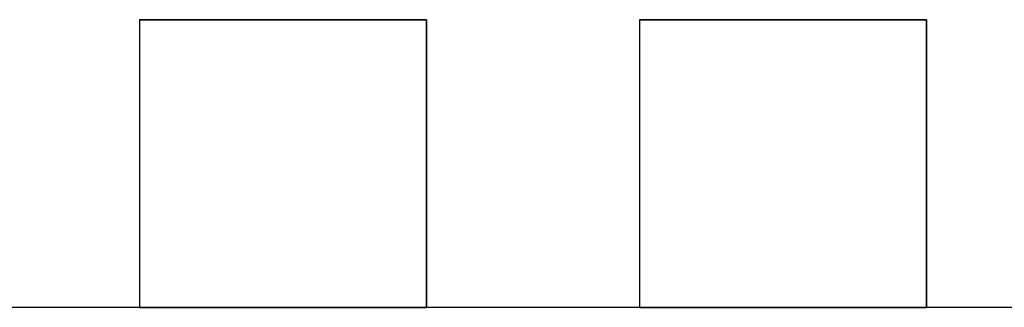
# Model space of a CAD drawing. Header units: inches. Extents: x 0 to 297, y -210 to 0.
# Tile 55 of 82: x 90.341 to 91.366, y -148.94 to -148.64. Entities that reach past the tile are written whole.
import ezdxf

# ---------------------------------------------------------------- set-up
doc = ezdxf.new("R2010")
doc.units = ezdxf.units.IN
doc.header["$MEASUREMENT"] = 0

msp = doc.modelspace()

# ---------------------------------------------------------------- linework, layer by layer
at = {"color": 18, "true_color": 0x000000}
for p, q in [((90.4656, -148.6401), (90.4656, -148.9401)), ((90.7646, -148.6401), (90.4656, -148.6401)), ((90.4656, -148.6401), (90.4656, -148.9401)), ((90.4656, -148.6401), (90.7646, -148.6401)), ((90.7646, -148.9401), (90.7646, -148.6401)), ((90.7646, -148.6401), (90.7646, -148.9401)), ((90.9863, -148.6401), (90.9863, -148.9401)), ((91.2853, -148.6401), (90.9863, -148.6401)), ((90.9863, -148.6401), (90.9863, -148.9401)), ((90.9863, -148.6401), (91.2853, -148.6401)), ((90.9863, -148.6401), (90.9863, -148.9401)), ((91.2853, -148.6401), (90.9863, -148.6401)), ((90.9863, -148.6401), (90.9863, -148.9401)), ((90.9863, -148.6401), (91.2853, -148.6401)), ((91.2853, -148.9401), (91.2853, -148.6401)), ((91.2853, -148.6401), (91.2853, -148.9401)), ((91.2853, -148.9401), (91.2853, -148.6401)), ((91.2853, -148.6401), (91.2853, -148.9401)), ((183.8458, -148.9401), (82.2458, -148.9401)), ((90.4656, -148.9401), (90.7646, -148.9401)), ((90.4656, -148.9401), (90.7646, -148.9401)), ((90.9863, -148.9401), (91.2853, -148.9401)), ((90.9863, -148.9401), (91.2853, -148.9401)), ((90.9863, -148.9401), (91.2853, -148.9401)), ((90.9863, -148.9401), (91.2853, -148.9401))]:
    msp.add_line(p, q, dxfattribs=at)

doc.saveas('drawing.dxf')
